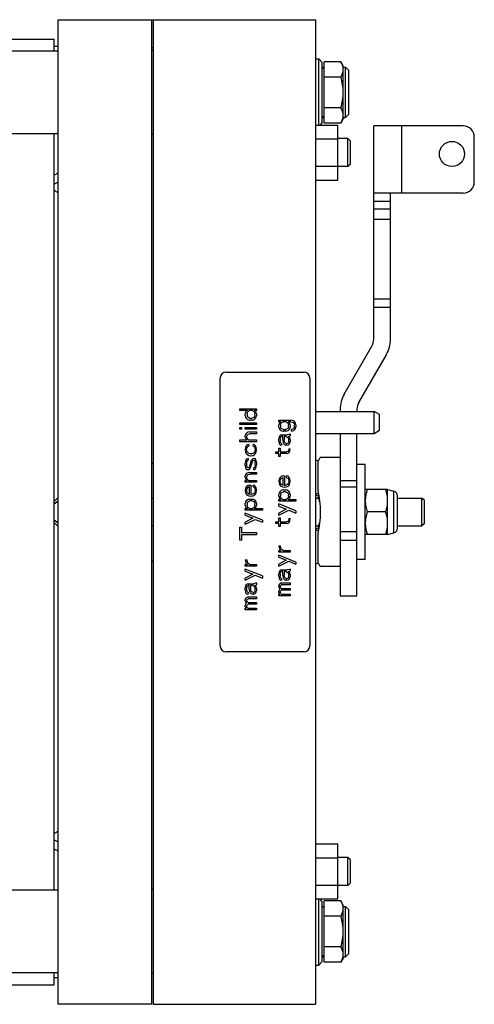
# Model space of a CAD drawing. Extents: x -1622 to 1181, y 8 to 1633.
# Tile 41 of 82: x -511 to -348, y 654 to 1006. Entities that reach past the tile are written whole.
import ezdxf

# ---------------------------------------------------------------- set-up
doc = ezdxf.new("R2010")
doc.units = 0
doc.header["$LTSCALE"] = 65.395
doc.layers.get('0').update_dxf_attribs({"linetype": 'CONTINUOUS'})

msp = doc.modelspace()

# ---------------------------------------------------------------- linework, layer by layer
at = {"color": 7, "linetype": 'CONTINUOUS'}
for p, q in [((-496.97, 1006.26), (-405.02, 1006.26)), ((-496.97, 654.26), (-496.97, 1006.26)), ((-463.47, 654.26), (-463.47, 1006.26)), ((-463.02, 1006.26), (-463.02, 654.26)), ((-405.02, 1006.26), (-405.02, 654.26)), ((-515.47, 999.26), (-498.47, 999.26)), ((-498.47, 995.06), (-498.47, 999.26)), ((-463.47, 996.26), (-463.02, 996.26)), ((-496.97, 995.06), (-517, 995.06)), ((-463.02, 995.26), (-463.47, 995.26)), ((-405.02, 992.26), (-403.77, 992.26)), ((-403.77, 968.57), (-403.77, 992.26)), ((-402.52, 991.01), (-403.77, 992.26)), ((-402.52, 969.51), (-402.52, 991.01)), ((-402.52, 989.26), (-401.92, 989.26)), ((-395.86, 991.23), (-401.92, 991.23)), ((-401.92, 969.29), (-401.92, 991.23)), ((-395.02, 989.76), (-395.86, 991.23)), ((-395.02, 970.76), (-395.02, 989.76)), ((-395.02, 989.26), (-394.22, 989.26)), ((-393.02, 988.06), (-394.22, 989.26)), ((-394.22, 971.26), (-394.22, 989.26)), ((-401.92, 988.96), (-402.52, 988.96)), ((-395.86, 985.74), (-401.92, 985.74)), ((-393.02, 972.46), (-393.02, 988.06)), ((-401.92, 971.56), (-402.52, 971.56)), ((-395.86, 974.77), (-401.92, 974.77)), ((-393.02, 972.46), (-394.22, 971.26)), ((-405.02, 968.57), (-397.02, 968.57)), ((-402.52, 969.51), (-403.45, 968.57)), ((-402.52, 971.26), (-401.92, 971.26)), ((-395.86, 969.29), (-401.92, 969.29)), ((-397.02, 948.94), (-397.02, 968.57)), ((-395.02, 970.76), (-395.86, 969.29)), ((-395.02, 971.26), (-394.22, 971.26)), ((-352.15, 968.26), (-384.15, 968.26)), ((-384.15, 891.99), (-384.15, 968.26)), ((-496.97, 965.46), (-517, 965.46)), ((-498.47, 695.06), (-498.47, 965.46)), ((-463.02, 965.26), (-463.47, 965.26)), ((-405.02, 963.67), (-397.02, 963.67)), ((-393.37, 963.76), (-397.02, 963.76)), ((-392.47, 962.86), (-393.37, 963.76)), ((-393.37, 953.76), (-393.37, 963.76)), ((-392.47, 954.66), (-392.47, 962.86)), ((-348.15, 948.26), (-348.15, 964.26)), ((-392.47, 954.66), (-393.37, 953.76)), ((-405.02, 953.85), (-397.02, 953.85)), ((-393.37, 953.76), (-397.02, 953.76)), ((-405.02, 948.94), (-397.02, 948.94)), ((-352.15, 944.26), (-384.15, 944.26)), ((-378.15, 891.99), (-378.15, 944.26)), ((-394.68, 872.42), (-384.82, 889.49)), ((-389.48, 869.42), (-379.62, 886.49)), ((-437.02, 880.26), (-409.02, 880.26)), ((-439.02, 782.26), (-439.02, 878.26)), ((-407.02, 878.26), (-407.02, 782.26)), ((-432.02, 867.13), (-426.02, 867.13)), ((-432.02, 866.51), (-432.02, 867.13)), ((-429.33, 866.51), (-432.02, 866.51)), ((-429.84, 866.13), (-429.97, 865.88)), ((-429.59, 866.38), (-429.84, 866.13)), ((-429.33, 866.51), (-429.59, 866.38)), ((-429.33, 865.88), (-429.08, 866.26)), ((-429.08, 866.26), (-428.7, 866.51)), ((-427.42, 866.51), (-428.7, 866.51)), ((-427.42, 866.51), (-427.04, 866.26)), ((-427.04, 866.26), (-426.78, 865.88)), ((-426.02, 866.51), (-426.78, 866.51)), ((-426.53, 866.38), (-426.78, 866.51)), ((-426.27, 866.13), (-426.53, 866.38)), ((-426.14, 865.88), (-426.27, 866.13)), ((-426.02, 867.13), (-426.02, 866.51)), ((-405.02, 866.2), (-384.02, 866.2)), ((-396.15, 866.92), (-396.15, 866.2)), ((-390.15, 866.92), (-390.15, 866.2)), ((-382.02, 865.06), (-384.02, 866.2)), ((-384.02, 858.26), (-384.02, 866.2)), ((-429.97, 865.88), (-430.1, 865.38)), ((-430.1, 864.63), (-430.1, 865.38)), ((-430.1, 864.63), (-429.97, 864.13)), ((-429.97, 864.13), (-429.72, 863.76)), ((-429.72, 863.76), (-429.33, 863.38)), ((-429.46, 865.38), (-429.33, 865.88)), ((-429.46, 865.38), (-429.46, 864.63)), ((-429.21, 864.13), (-429.46, 864.63)), ((-429.33, 863.38), (-429.08, 863.26)), ((-428.82, 863.88), (-429.21, 864.13)), ((-429.08, 863.26), (-428.57, 863.13)), ((-428.44, 863.76), (-428.82, 863.88)), ((-427.55, 863.13), (-428.57, 863.13)), ((-428.44, 863.76), (-427.67, 863.76)), ((-427.04, 864.01), (-427.67, 863.76)), ((-427.55, 863.13), (-427.04, 863.26)), ((-426.78, 864.38), (-427.04, 864.01)), ((-427.04, 863.26), (-426.78, 863.38)), ((-426.78, 865.88), (-426.65, 865.38)), ((-426.65, 864.88), (-426.78, 864.38)), ((-426.78, 863.38), (-426.4, 863.76)), ((-426.65, 864.88), (-426.65, 865.38)), ((-426.4, 863.76), (-426.14, 864.13)), ((-426.02, 865.38), (-426.14, 865.88)), ((-426.14, 864.13), (-426.02, 864.63)), ((-426.02, 865.38), (-426.02, 864.63)), ((-418.1, 863.13), (-413.76, 863.13)), ((-418.1, 862.51), (-418.1, 863.13)), ((-417.33, 862.51), (-418.1, 862.51)), ((-417.33, 862.51), (-417.59, 862.38)), ((-417.08, 862.26), (-416.7, 862.51)), ((-415.42, 862.51), (-416.7, 862.51)), ((-415.42, 862.51), (-415.04, 862.26)), ((-413.76, 862.51), (-414.78, 862.51)), ((-414.53, 862.38), (-414.78, 862.51)), ((-412.87, 862.88), (-413.76, 863.13)), ((-413.76, 862.51), (-413.25, 862.38)), ((-412.48, 862.63), (-412.87, 862.88)), ((-412.23, 862.26), (-412.48, 862.63)), ((-382.02, 859.41), (-382.02, 865.06)), ((-432.02, 862.13), (-426.02, 862.13)), ((-432.02, 861.51), (-432.02, 862.13)), ((-426.02, 861.51), (-432.02, 861.51)), ((-432.02, 860.51), (-431.38, 860.51)), ((-432.02, 859.88), (-432.02, 860.51)), ((-431.38, 859.88), (-432.02, 859.88)), ((-431.38, 860.51), (-431.38, 859.88)), ((-430.1, 860.51), (-426.02, 860.51)), ((-430.1, 859.88), (-430.1, 860.51)), ((-426.02, 859.88), (-430.1, 859.88)), ((-428.57, 858.88), (-429.21, 858.76)), ((-428.57, 858.88), (-426.02, 858.88)), ((-426.02, 862.13), (-426.02, 861.51)), ((-426.02, 860.51), (-426.02, 859.88)), ((-426.02, 858.88), (-426.02, 858.26)), ((-417.97, 861.88), (-418.1, 861.38)), ((-418.1, 860.63), (-418.1, 861.38)), ((-418.1, 860.63), (-417.97, 860.13)), ((-417.84, 862.13), (-417.97, 861.88)), ((-417.97, 860.13), (-417.72, 859.76)), ((-417.59, 862.38), (-417.84, 862.13)), ((-417.72, 859.76), (-417.33, 859.38)), ((-417.46, 861.38), (-417.33, 861.88)), ((-417.46, 861.38), (-417.46, 860.63)), ((-417.21, 860.13), (-417.46, 860.63)), ((-417.33, 861.88), (-417.08, 862.26)), ((-417.33, 859.38), (-417.08, 859.26)), ((-416.82, 859.88), (-417.21, 860.13)), ((-417.08, 859.26), (-416.57, 859.13)), ((-416.44, 859.76), (-416.82, 859.88)), ((-415.55, 859.13), (-416.57, 859.13)), ((-416.44, 859.76), (-415.67, 859.76)), ((-415.29, 859.88), (-415.67, 859.76)), ((-415.55, 859.13), (-415.04, 859.26)), ((-415.04, 860.01), (-415.29, 859.88)), ((-415.04, 862.26), (-414.78, 861.88)), ((-414.78, 860.38), (-415.04, 860.01)), ((-415.04, 859.26), (-414.78, 859.38)), ((-414.78, 861.88), (-414.65, 861.38)), ((-414.65, 860.88), (-414.78, 860.38)), ((-414.78, 859.38), (-414.4, 859.76)), ((-414.65, 860.88), (-414.65, 861.38)), ((-414.27, 862.13), (-414.53, 862.38)), ((-414.4, 859.76), (-414.14, 860.13)), ((-414.14, 861.88), (-414.27, 862.13)), ((-414.02, 861.38), (-414.14, 861.88)), ((-414.14, 860.13), (-414.02, 860.63)), ((-414.02, 861.38), (-414.02, 860.63)), ((-413.12, 859.88), (-413.5, 859.76)), ((-413.5, 859.13), (-413.5, 859.76)), ((-413.5, 859.13), (-412.74, 859.38)), ((-413.25, 862.38), (-412.99, 862.26)), ((-412.74, 860.13), (-413.12, 859.88)), ((-412.99, 862.26), (-412.61, 861.88)), ((-412.48, 860.63), (-412.74, 860.13)), ((-412.74, 859.38), (-412.36, 859.76)), ((-412.61, 861.88), (-412.48, 861.38)), ((-412.48, 860.63), (-412.48, 861.38)), ((-412.36, 859.76), (-412.1, 860.13)), ((-412.1, 861.88), (-412.23, 862.26)), ((-411.97, 861.38), (-412.1, 861.88)), ((-412.1, 860.13), (-411.97, 860.63)), ((-411.97, 861.38), (-411.97, 860.63)), ((-382.02, 859.41), (-384.02, 858.26)), ((-432.02, 856.01), (-429.46, 856.01)), ((-432.02, 855.38), (-432.02, 856.01)), ((-426.02, 855.38), (-432.02, 855.38)), ((-429.97, 858.01), (-430.1, 857.63)), ((-430.1, 857.13), (-430.1, 857.63)), ((-430.1, 857.13), (-429.97, 856.63)), ((-429.72, 858.38), (-429.97, 858.01)), ((-429.97, 856.63), (-429.72, 856.26)), ((-429.46, 858.63), (-429.72, 858.38)), ((-429.72, 856.26), (-429.46, 856.01)), ((-429.59, 857.13), (-429.46, 857.63)), ((-429.46, 856.63), (-429.59, 857.13)), ((-429.21, 858.76), (-429.46, 858.63)), ((-429.46, 857.63), (-429.33, 857.88)), ((-429.21, 856.26), (-429.46, 856.63)), ((-429.33, 857.88), (-429.08, 858.13)), ((-428.95, 856.01), (-429.21, 856.26)), ((-429.08, 858.13), (-428.57, 858.26)), ((-428.95, 856.01), (-426.02, 856.01)), ((-426.02, 858.26), (-428.57, 858.26)), ((-426.02, 856.01), (-426.02, 855.38)), ((-417.97, 857.13), (-418.1, 856.38)), ((-418.1, 855.63), (-418.1, 856.38)), ((-418.1, 855.63), (-417.97, 854.76)), ((-417.72, 857.51), (-417.97, 857.13)), ((-417.46, 857.76), (-417.72, 857.51)), ((-417.59, 856.38), (-417.46, 856.88)), ((-417.59, 856.38), (-417.59, 855.63)), ((-417.46, 855.13), (-417.59, 855.63)), ((-417.08, 857.88), (-417.46, 857.76)), ((-417.46, 856.88), (-417.33, 857.13)), ((-417.33, 857.13), (-417.08, 857.26)), ((-417.08, 857.88), (-415.04, 857.88)), ((-416.7, 857.26), (-417.08, 857.26)), ((-416.7, 855.88), (-416.7, 857.26)), ((-416.7, 855.88), (-416.57, 855.13)), ((-415.42, 857.26), (-416.19, 857.26)), ((-416.19, 857.26), (-416.19, 855.88)), ((-416.06, 855.38), (-416.19, 855.88)), ((-415.93, 855.13), (-416.06, 855.38)), ((-415.42, 857.26), (-415.16, 857.13)), ((-415.16, 857.13), (-414.78, 856.76)), ((-414.4, 858.01), (-415.04, 857.88)), ((-414.78, 856.76), (-414.53, 856.13)), ((-414.53, 855.38), (-414.78, 854.88)), ((-414.65, 857.26), (-414.27, 857.38)), ((-414.4, 857.13), (-414.65, 857.26)), ((-414.53, 855.38), (-414.53, 856.13)), ((-414.02, 858.13), (-414.4, 858.01)), ((-414.14, 856.76), (-414.4, 857.13)), ((-414.27, 857.38), (-414.02, 857.51)), ((-414.02, 856.13), (-414.14, 856.76)), ((-414.14, 854.88), (-414.02, 855.38)), ((-414.02, 858.13), (-414.02, 857.51)), ((-414.02, 856.13), (-414.02, 855.38)), ((-384.02, 858.26), (-405.02, 858.26)), ((-396.15, 858.26), (-396.15, 800.26)), ((-390.15, 800.26), (-390.15, 858.26)), ((-429.97, 853.38), (-430.1, 852.51)), ((-430.1, 852.51), (-429.97, 851.76)), ((-429.72, 853.88), (-429.97, 853.38)), ((-429.33, 854.26), (-429.72, 853.88)), ((-429.59, 852.38), (-429.46, 853.26)), ((-429.46, 851.88), (-429.59, 852.38)), ((-429.46, 853.26), (-429.21, 853.63)), ((-429.33, 851.63), (-429.46, 851.88)), ((-428.82, 854.38), (-429.33, 854.26)), ((-429.21, 853.63), (-428.82, 853.76)), ((-428.82, 854.38), (-428.82, 853.76)), ((-426.78, 854.26), (-427.29, 854.38)), ((-427.29, 853.76), (-427.29, 854.38)), ((-427.29, 853.76), (-426.91, 853.63)), ((-426.91, 853.63), (-426.65, 853.26)), ((-426.4, 853.88), (-426.78, 854.26)), ((-426.53, 852.38), (-426.78, 851.63)), ((-426.65, 853.26), (-426.53, 852.38)), ((-426.14, 853.38), (-426.4, 853.88)), ((-426.02, 852.51), (-426.14, 853.38)), ((-426.14, 851.76), (-426.02, 852.51)), ((-418.1, 853.13), (-417.59, 853.13)), ((-418.1, 851.76), (-418.1, 853.13)), ((-417.97, 854.76), (-417.84, 854.51)), ((-417.84, 854.51), (-417.59, 854.26)), ((-417.59, 854.26), (-417.33, 854.13)), ((-417.59, 853.13), (-417.59, 851.76)), ((-417.33, 854.88), (-417.46, 855.13)), ((-417.08, 854.76), (-417.33, 854.88)), ((-417.08, 854.13), (-417.33, 854.13)), ((-417.08, 854.76), (-417.08, 854.13)), ((-416.57, 855.13), (-416.31, 854.63)), ((-416.31, 854.63), (-416.06, 854.38)), ((-416.06, 854.38), (-415.55, 854.13)), ((-415.67, 854.88), (-415.93, 855.13)), ((-415.29, 854.76), (-415.67, 854.88)), ((-415.16, 854.13), (-415.55, 854.13)), ((-415.29, 854.76), (-415.04, 854.76)), ((-414.91, 851.88), (-415.29, 851.76)), ((-415.16, 854.13), (-414.65, 854.26)), ((-414.78, 854.88), (-415.04, 854.76)), ((-414.65, 852.26), (-414.91, 851.88)), ((-414.65, 854.26), (-414.27, 854.63)), ((-414.53, 852.88), (-414.65, 852.26)), ((-414.53, 852.88), (-414.02, 852.88)), ((-414.27, 854.63), (-414.14, 854.88)), ((-414.27, 851.76), (-414.14, 852.13)), ((-414.14, 852.13), (-414.02, 852.88)), ((-429.97, 848.38), (-430.1, 847.63)), ((-429.97, 851.76), (-429.84, 851.38)), ((-429.84, 848.76), (-429.97, 848.38)), ((-429.84, 851.38), (-429.59, 851.01)), ((-429.59, 849.13), (-429.84, 848.76)), ((-429.59, 851.01), (-429.33, 850.76)), ((-429.08, 849.38), (-429.59, 849.13)), ((-429.59, 847.63), (-429.46, 848.38)), ((-429.46, 848.38), (-429.33, 848.63)), ((-428.95, 851.26), (-429.33, 851.63)), ((-429.33, 850.76), (-428.82, 850.51)), ((-429.33, 848.63), (-429.08, 848.76)), ((-429.08, 849.38), (-429.08, 848.76)), ((-428.7, 851.13), (-428.95, 851.26)), ((-428.82, 850.51), (-428.06, 850.38)), ((-428.19, 851.01), (-428.7, 851.13)), ((-427.93, 848.63), (-428.57, 846.51)), ((-428.19, 851.01), (-427.8, 851.01)), ((-428.06, 850.38), (-427.29, 850.51)), ((-427.55, 849.13), (-427.93, 848.63)), ((-427.16, 851.26), (-427.8, 851.01)), ((-427.04, 849.38), (-427.55, 849.13)), ((-427.55, 848.26), (-427.29, 848.63)), ((-427.29, 850.51), (-426.78, 850.76)), ((-427.29, 848.63), (-427.04, 848.76)), ((-426.78, 851.63), (-427.16, 851.26)), ((-427.04, 849.38), (-426.78, 849.38)), ((-427.04, 848.76), (-426.78, 848.63)), ((-426.78, 850.76), (-426.53, 851.01)), ((-426.4, 849.13), (-426.78, 849.38)), ((-426.78, 848.63), (-426.65, 848.38)), ((-426.65, 848.38), (-426.53, 847.88)), ((-426.53, 851.01), (-426.27, 851.38)), ((-426.14, 848.63), (-426.4, 849.13)), ((-426.27, 851.38), (-426.14, 851.76)), ((-426.02, 847.88), (-426.14, 848.63)), ((-419.12, 851.76), (-418.1, 851.76)), ((-419.12, 851.13), (-419.12, 851.76)), ((-418.1, 851.13), (-419.12, 851.13)), ((-418.1, 850.13), (-418.1, 851.13)), ((-417.59, 850.13), (-418.1, 850.13)), ((-417.59, 851.76), (-415.29, 851.76)), ((-415.04, 851.13), (-417.59, 851.13)), ((-417.59, 851.13), (-417.59, 850.13)), ((-415.04, 851.13), (-414.53, 851.38)), ((-414.53, 851.38), (-414.27, 851.76)), ((-396.15, 849.76), (-403.27, 849.76)), ((-430.1, 846.88), (-430.1, 847.63)), ((-430.1, 846.88), (-429.97, 846.13)), ((-429.97, 846.13), (-429.72, 845.63)), ((-429.72, 845.63), (-429.33, 845.38)), ((-429.59, 847.63), (-429.59, 846.88)), ((-429.46, 846.38), (-429.59, 846.88)), ((-429.33, 846.13), (-429.46, 846.38)), ((-429.08, 846.01), (-429.33, 846.13)), ((-429.08, 845.38), (-429.33, 845.38)), ((-428.82, 846.13), (-429.08, 846.01)), ((-429.08, 845.38), (-428.57, 845.63)), ((-428.57, 846.51), (-428.82, 846.13)), ((-428.57, 845.63), (-428.19, 846.13)), ((-428.19, 846.13), (-427.55, 848.26)), ((-426.78, 846.13), (-427.04, 846.01)), ((-427.04, 845.38), (-427.04, 846.01)), ((-427.04, 845.38), (-426.53, 845.63)), ((-426.65, 846.38), (-426.78, 846.13)), ((-426.53, 847.13), (-426.65, 846.38)), ((-426.53, 847.13), (-426.53, 847.88)), ((-426.53, 845.63), (-426.27, 846.01)), ((-426.27, 846.01), (-426.14, 846.38)), ((-426.14, 846.38), (-426.02, 847.13)), ((-426.02, 847.88), (-426.02, 847.13)), ((-404.15, 848.16), (-404.15, 837.99)), ((-387.15, 847.26), (-390.15, 847.26)), ((-387.15, 813.26), (-387.15, 847.26)), ((-429.97, 843.51), (-430.1, 843.13)), ((-430.1, 842.63), (-430.1, 843.13)), ((-430.1, 842.63), (-429.97, 842.13)), ((-430.1, 841.51), (-429.46, 841.51)), ((-430.1, 840.88), (-430.1, 841.51)), ((-429.72, 843.88), (-429.97, 843.51)), ((-429.97, 842.13), (-429.72, 841.76)), ((-429.46, 844.13), (-429.72, 843.88)), ((-429.72, 841.76), (-429.46, 841.51)), ((-429.59, 842.63), (-429.46, 843.13)), ((-429.46, 842.13), (-429.59, 842.63)), ((-429.08, 844.26), (-429.46, 844.13)), ((-429.46, 843.13), (-429.33, 843.38)), ((-429.21, 841.76), (-429.46, 842.13)), ((-429.33, 843.38), (-429.08, 843.63)), ((-428.95, 841.51), (-429.21, 841.76)), ((-428.44, 844.38), (-429.08, 844.26)), ((-429.08, 843.63), (-428.44, 843.76)), ((-428.95, 841.51), (-426.02, 841.51)), ((-428.44, 844.38), (-426.02, 844.38)), ((-426.02, 843.76), (-428.44, 843.76)), ((-426.02, 844.38), (-426.02, 843.76)), ((-426.02, 841.51), (-426.02, 840.88)), ((-417.97, 842.01), (-418.1, 841.26)), ((-417.59, 842.63), (-417.97, 842.01)), ((-417.08, 843.01), (-417.59, 842.63)), ((-417.59, 841.13), (-417.46, 841.88)), ((-417.46, 841.88), (-417.21, 842.26)), ((-417.21, 842.26), (-416.82, 842.51)), ((-416.57, 843.13), (-417.08, 843.01)), ((-416.57, 842.51), (-416.82, 842.51)), ((-416.57, 843.13), (-416.06, 843.13)), ((-416.57, 839.88), (-416.57, 842.51)), ((-416.06, 843.13), (-416.06, 839.76)), ((-414.78, 843.01), (-415.29, 843.13)), ((-415.29, 842.51), (-415.29, 843.13)), ((-415.29, 842.51), (-414.91, 842.38)), ((-414.91, 842.38), (-414.65, 842.01)), ((-414.4, 842.63), (-414.78, 843.01)), ((-414.65, 842.01), (-414.53, 841.13)), ((-414.14, 842.13), (-414.4, 842.63)), ((-414.02, 841.26), (-414.14, 842.13)), ((-426.02, 840.88), (-430.1, 840.88)), ((-429.97, 838.76), (-430.1, 838.01)), ((-430.1, 838.01), (-429.97, 837.26)), ((-429.59, 839.38), (-429.97, 838.76)), ((-429.08, 839.76), (-429.59, 839.38)), ((-429.59, 837.88), (-429.46, 838.63)), ((-429.46, 837.38), (-429.59, 837.88)), ((-429.46, 838.63), (-429.21, 839.01)), ((-429.21, 839.01), (-428.82, 839.26)), ((-428.57, 839.88), (-429.08, 839.76)), ((-428.57, 839.26), (-428.82, 839.26)), ((-428.57, 839.88), (-428.06, 839.88)), ((-428.57, 836.63), (-428.57, 839.26)), ((-428.06, 839.88), (-428.06, 836.51)), ((-426.78, 839.76), (-427.29, 839.88)), ((-427.29, 839.26), (-427.29, 839.88)), ((-427.29, 839.26), (-426.91, 839.13)), ((-426.91, 839.13), (-426.65, 838.76)), ((-426.4, 839.38), (-426.78, 839.76)), ((-426.65, 838.76), (-426.53, 837.88)), ((-426.53, 837.88), (-426.65, 837.38)), ((-426.14, 838.88), (-426.4, 839.38)), ((-426.02, 838.01), (-426.14, 838.88)), ((-426.14, 837.26), (-426.02, 838.01)), ((-418.1, 841.26), (-417.97, 840.51)), ((-417.97, 840.51), (-417.84, 840.13)), ((-417.84, 840.13), (-417.59, 839.76)), ((-417.33, 837.88), (-417.72, 837.51)), ((-417.46, 840.63), (-417.59, 841.13)), ((-417.59, 839.76), (-417.33, 839.51)), ((-417.33, 840.38), (-417.46, 840.63)), ((-416.95, 840.01), (-417.33, 840.38)), ((-417.33, 839.51), (-416.82, 839.26)), ((-417.08, 838.01), (-417.33, 837.88)), ((-416.57, 838.13), (-417.08, 838.01)), ((-416.7, 839.88), (-416.95, 840.01)), ((-416.82, 839.26), (-416.06, 839.13)), ((-416.7, 839.88), (-416.57, 839.88)), ((-416.57, 838.13), (-415.55, 838.13)), ((-416.06, 839.76), (-415.8, 839.76)), ((-416.06, 839.13), (-415.29, 839.26)), ((-415.42, 839.88), (-415.8, 839.76)), ((-415.04, 838.01), (-415.55, 838.13)), ((-415.16, 840.01), (-415.42, 839.88)), ((-415.29, 839.26), (-414.78, 839.51)), ((-414.78, 840.38), (-415.16, 840.01)), ((-414.4, 837.51), (-415.04, 838.01)), ((-414.65, 840.63), (-414.78, 840.38)), ((-414.78, 839.51), (-414.53, 839.76)), ((-414.53, 841.13), (-414.65, 840.63)), ((-414.53, 839.76), (-414.27, 840.13)), ((-414.27, 840.13), (-414.14, 840.51)), ((-414.14, 840.51), (-414.02, 841.26)), ((-379.15, 838.26), (-387.15, 838.26)), ((-379.15, 838.26), (-376.89, 837.65)), ((-379.15, 822.26), (-379.15, 838.26)), ((-463.47, 835.26), (-463.02, 835.26)), ((-429.97, 837.26), (-429.84, 836.88)), ((-429.72, 834.26), (-429.97, 833.88)), ((-429.84, 836.88), (-429.59, 836.51)), ((-429.33, 834.63), (-429.72, 834.26)), ((-429.59, 836.51), (-429.33, 836.26)), ((-429.33, 837.13), (-429.46, 837.38)), ((-428.95, 836.76), (-429.33, 837.13)), ((-429.33, 836.26), (-428.82, 836.01)), ((-429.08, 834.76), (-429.33, 834.63)), ((-428.57, 834.88), (-429.08, 834.76)), ((-428.7, 836.63), (-428.95, 836.76)), ((-428.82, 836.01), (-428.06, 835.88)), ((-428.82, 834.13), (-428.44, 834.26)), ((-428.7, 836.63), (-428.57, 836.63)), ((-428.57, 834.88), (-427.55, 834.88)), ((-427.67, 834.26), (-428.44, 834.26)), ((-428.06, 836.51), (-427.8, 836.51)), ((-428.06, 835.88), (-427.29, 836.01)), ((-427.42, 836.63), (-427.8, 836.51)), ((-427.67, 834.26), (-427.29, 834.13)), ((-427.04, 834.76), (-427.55, 834.88)), ((-427.16, 836.76), (-427.42, 836.63)), ((-427.29, 836.01), (-426.78, 836.26)), ((-426.78, 837.13), (-427.16, 836.76)), ((-426.4, 834.26), (-427.04, 834.76)), ((-426.65, 837.38), (-426.78, 837.13)), ((-426.78, 836.26), (-426.53, 836.51)), ((-426.53, 836.51), (-426.27, 836.88)), ((-426.14, 833.88), (-426.4, 834.26)), ((-426.27, 836.88), (-426.14, 837.26)), ((-417.97, 837.13), (-418.1, 836.63)), ((-418.1, 835.88), (-418.1, 836.63)), ((-418.1, 835.88), (-417.97, 835.38)), ((-418.1, 834.76), (-417.33, 834.76)), ((-418.1, 834.13), (-418.1, 834.76)), ((-417.72, 837.51), (-417.97, 837.13)), ((-417.97, 835.38), (-417.84, 835.13)), ((-417.84, 835.13), (-417.59, 834.88)), ((-417.59, 834.88), (-417.33, 834.76)), ((-417.46, 836.63), (-417.21, 837.13)), ((-417.46, 836.63), (-417.46, 835.88)), ((-417.33, 835.38), (-417.46, 835.88)), ((-417.08, 835.01), (-417.33, 835.38)), ((-417.21, 837.13), (-416.82, 837.38)), ((-416.7, 834.76), (-417.08, 835.01)), ((-416.82, 837.38), (-416.44, 837.51)), ((-416.7, 834.76), (-415.42, 834.76)), ((-415.67, 837.51), (-416.44, 837.51)), ((-415.67, 837.51), (-415.29, 837.38)), ((-415.04, 835.01), (-415.42, 834.76)), ((-415.29, 837.38), (-415.04, 837.26)), ((-415.04, 837.26), (-414.78, 836.88)), ((-414.78, 835.38), (-415.04, 835.01)), ((-414.78, 836.88), (-414.65, 836.38)), ((-414.65, 835.88), (-414.78, 835.38)), ((-414.78, 834.76), (-414.53, 834.88)), ((-414.78, 834.76), (-411.97, 834.76)), ((-414.65, 835.88), (-414.65, 836.38)), ((-414.53, 834.88), (-414.27, 835.13)), ((-414.14, 837.13), (-414.4, 837.51)), ((-414.27, 835.13), (-414.14, 835.38)), ((-414.02, 836.63), (-414.14, 837.13)), ((-414.14, 835.38), (-414.02, 835.88)), ((-414.02, 836.63), (-414.02, 835.88)), ((-411.97, 834.76), (-411.97, 834.13)), ((-405.02, 835.26), (-403.87, 835.26)), ((-375.65, 824.48), (-375.65, 836.04)), ((-375.65, 835.26), (-366.92, 835.26)), ((-366.02, 834.36), (-366.92, 835.26)), ((-366.92, 825.26), (-366.92, 835.26)), ((-366.02, 826.16), (-366.02, 834.36)), ((-496.97, 834.08), (-498.47, 833.03)), ((-429.97, 833.88), (-430.1, 833.38)), ((-430.1, 832.63), (-430.1, 833.38)), ((-430.1, 832.63), (-429.97, 832.13)), ((-430.1, 831.51), (-429.33, 831.51)), ((-430.1, 830.88), (-430.1, 831.51)), ((-423.97, 830.88), (-430.1, 830.88)), ((-429.97, 832.13), (-429.84, 831.88)), ((-429.84, 831.88), (-429.59, 831.63)), ((-429.59, 831.63), (-429.33, 831.51)), ((-429.46, 833.38), (-429.21, 833.88)), ((-429.46, 833.38), (-429.46, 832.63)), ((-429.33, 832.13), (-429.46, 832.63)), ((-429.08, 831.76), (-429.33, 832.13)), ((-429.21, 833.88), (-428.82, 834.13)), ((-428.7, 831.51), (-429.08, 831.76)), ((-428.7, 831.51), (-427.42, 831.51)), ((-427.04, 831.76), (-427.42, 831.51)), ((-427.29, 834.13), (-427.04, 834.01)), ((-427.04, 834.01), (-426.78, 833.63)), ((-426.78, 832.13), (-427.04, 831.76)), ((-426.78, 833.63), (-426.65, 833.13)), ((-426.65, 832.63), (-426.78, 832.13)), ((-426.78, 831.51), (-426.53, 831.63)), ((-426.78, 831.51), (-423.97, 831.51)), ((-426.65, 832.63), (-426.65, 833.13)), ((-426.53, 831.63), (-426.27, 831.88)), ((-426.27, 831.88), (-426.14, 832.13)), ((-426.02, 833.38), (-426.14, 833.88)), ((-426.14, 832.13), (-426.02, 832.63)), ((-426.02, 833.38), (-426.02, 832.63)), ((-423.97, 831.51), (-423.97, 830.88)), ((-411.97, 834.13), (-418.1, 834.13)), ((-411.97, 830.63), (-418.1, 833.13)), ((-418.1, 832.38), (-418.1, 833.13)), ((-418.1, 832.38), (-415.42, 831.26)), ((-415.42, 831.26), (-418.1, 829.88)), ((-418.1, 829.13), (-414.53, 830.88)), ((-414.53, 830.88), (-411.97, 829.88)), ((-498.47, 827.49), (-496.97, 826.44)), ((-423.97, 827.38), (-430.1, 829.88)), ((-430.1, 829.13), (-430.1, 829.88)), ((-430.1, 829.13), (-427.42, 828.01)), ((-427.42, 828.01), (-430.1, 826.63)), ((-430.1, 825.88), (-426.53, 827.63)), ((-426.53, 827.63), (-423.97, 826.63)), ((-423.97, 827.38), (-423.97, 826.63)), ((-418.1, 829.13), (-418.1, 829.88)), ((-418.1, 828.13), (-417.59, 828.13)), ((-418.1, 826.76), (-418.1, 828.13)), ((-417.59, 828.13), (-417.59, 826.76)), ((-414.65, 827.26), (-414.91, 826.88)), ((-414.53, 827.88), (-414.65, 827.26)), ((-414.53, 827.88), (-414.02, 827.88)), ((-414.14, 827.13), (-414.02, 827.88)), ((-411.97, 830.63), (-411.97, 829.88)), ((-379.87, 830.26), (-386.44, 830.26)), ((-463.47, 825.26), (-463.02, 825.26)), ((-432.02, 824.88), (-431.38, 824.88)), ((-432.02, 820.13), (-432.02, 824.88)), ((-431.38, 824.88), (-431.38, 822.88)), ((-430.1, 825.88), (-430.1, 826.63)), ((-419.12, 826.76), (-418.1, 826.76)), ((-419.12, 826.13), (-419.12, 826.76)), ((-418.1, 826.13), (-419.12, 826.13)), ((-418.1, 825.13), (-418.1, 826.13)), ((-417.59, 825.13), (-418.1, 825.13)), ((-417.59, 826.76), (-415.29, 826.76)), ((-415.04, 826.13), (-417.59, 826.13)), ((-417.59, 826.13), (-417.59, 825.13)), ((-414.91, 826.88), (-415.29, 826.76)), ((-415.04, 826.13), (-414.53, 826.38)), ((-414.53, 826.38), (-414.27, 826.76)), ((-414.27, 826.76), (-414.14, 827.13)), ((-405.02, 825.26), (-403.87, 825.26)), ((-375.65, 825.26), (-366.92, 825.26)), ((-366.02, 826.16), (-366.92, 825.26)), ((-431.38, 822.88), (-426.02, 822.88)), ((-426.02, 822.13), (-431.38, 822.13)), ((-431.38, 822.13), (-431.38, 820.13)), ((-426.02, 822.88), (-426.02, 822.13)), ((-404.15, 822.53), (-404.15, 812.36)), ((-379.15, 822.26), (-387.15, 822.26)), ((-379.15, 822.26), (-376.89, 822.87)), ((-431.38, 820.13), (-432.02, 820.13)), ((-418.1, 818.13), (-417.46, 818.13)), ((-418.1, 818.13), (-417.97, 817.51)), ((-417.97, 817.51), (-417.84, 817.13)), ((-417.84, 817.13), (-417.59, 816.76)), ((-417.59, 816.76), (-417.33, 816.51)), ((-417.33, 817.38), (-417.46, 818.13)), ((-417.08, 816.88), (-417.33, 817.38)), ((-416.57, 816.51), (-417.08, 816.88)), ((-430.1, 813.13), (-429.46, 813.13)), ((-430.1, 813.13), (-429.97, 812.51)), ((-429.33, 812.38), (-429.46, 813.13)), ((-418.1, 816.51), (-417.33, 816.51)), ((-418.1, 815.88), (-418.1, 816.51)), ((-414.02, 815.88), (-418.1, 815.88)), ((-411.97, 812.38), (-418.1, 814.88)), ((-418.1, 814.13), (-418.1, 814.88)), ((-418.1, 814.13), (-415.42, 813.01)), ((-416.57, 816.51), (-414.02, 816.51)), ((-414.02, 816.51), (-414.02, 815.88)), ((-387.15, 813.26), (-390.15, 813.26)), ((-430.1, 811.51), (-429.33, 811.51)), ((-430.1, 810.88), (-430.1, 811.51)), ((-426.02, 810.88), (-430.1, 810.88)), ((-423.97, 807.38), (-430.1, 809.88)), ((-430.1, 809.13), (-430.1, 809.88)), ((-429.97, 812.51), (-429.84, 812.13)), ((-429.84, 812.13), (-429.59, 811.76)), ((-429.59, 811.76), (-429.33, 811.51)), ((-429.08, 811.88), (-429.33, 812.38)), ((-428.57, 811.51), (-429.08, 811.88)), ((-428.57, 811.51), (-426.02, 811.51)), ((-426.02, 811.51), (-426.02, 810.88)), ((-415.42, 813.01), (-418.1, 811.63)), ((-418.1, 810.88), (-414.53, 812.63)), ((-418.1, 810.88), (-418.1, 811.63)), ((-417.08, 809.63), (-417.46, 809.51)), ((-417.08, 809.63), (-415.04, 809.63)), ((-414.4, 809.76), (-415.04, 809.63)), ((-414.53, 812.63), (-411.97, 811.63)), ((-414.02, 809.88), (-414.4, 809.76)), ((-414.02, 809.88), (-414.02, 809.26)), ((-411.97, 812.38), (-411.97, 811.63)), ((-396.15, 810.76), (-403.27, 810.76)), ((-430.1, 809.13), (-427.42, 808.01)), ((-427.42, 808.01), (-430.1, 806.63)), ((-430.1, 805.88), (-426.53, 807.63)), ((-430.1, 805.88), (-430.1, 806.63)), ((-426.53, 807.63), (-423.97, 806.63)), ((-423.97, 807.38), (-423.97, 806.63)), ((-417.97, 808.88), (-418.1, 808.13)), ((-418.1, 807.38), (-418.1, 808.13)), ((-418.1, 807.38), (-417.97, 806.51)), ((-417.72, 809.26), (-417.97, 808.88)), ((-417.97, 806.51), (-417.84, 806.26)), ((-417.84, 806.26), (-417.59, 806.01)), ((-417.46, 809.51), (-417.72, 809.26)), ((-417.59, 808.13), (-417.46, 808.63)), ((-417.59, 808.13), (-417.59, 807.38)), ((-417.46, 806.88), (-417.59, 807.38)), ((-417.46, 808.63), (-417.33, 808.88)), ((-417.33, 806.63), (-417.46, 806.88)), ((-417.33, 808.88), (-417.08, 809.01)), ((-417.08, 806.51), (-417.33, 806.63)), ((-416.7, 809.01), (-417.08, 809.01)), ((-417.08, 806.51), (-417.08, 805.88)), ((-416.7, 807.63), (-416.7, 809.01)), ((-416.7, 807.63), (-416.57, 806.88)), ((-416.57, 806.88), (-416.31, 806.38)), ((-416.31, 806.38), (-416.06, 806.13)), ((-415.42, 809.01), (-416.19, 809.01)), ((-416.19, 809.01), (-416.19, 807.63)), ((-416.06, 807.13), (-416.19, 807.63)), ((-415.93, 806.88), (-416.06, 807.13)), ((-416.06, 806.13), (-415.55, 805.88)), ((-415.67, 806.63), (-415.93, 806.88)), ((-415.29, 806.51), (-415.67, 806.63)), ((-415.42, 809.01), (-415.16, 808.88)), ((-415.29, 806.51), (-415.04, 806.51)), ((-415.16, 808.88), (-414.78, 808.51)), ((-414.78, 806.63), (-415.04, 806.51)), ((-414.78, 808.51), (-414.53, 807.88)), ((-414.53, 807.13), (-414.78, 806.63)), ((-414.65, 809.01), (-414.27, 809.13)), ((-414.4, 808.88), (-414.65, 809.01)), ((-414.65, 806.01), (-414.27, 806.38)), ((-414.53, 807.13), (-414.53, 807.88)), ((-414.14, 808.51), (-414.4, 808.88)), ((-414.27, 809.13), (-414.02, 809.26)), ((-414.27, 806.38), (-414.14, 806.63)), ((-414.02, 807.88), (-414.14, 808.51)), ((-414.14, 806.63), (-414.02, 807.13)), ((-414.02, 807.88), (-414.02, 807.13)), ((-429.97, 803.88), (-430.1, 803.13)), ((-430.1, 802.38), (-430.1, 803.13)), ((-429.72, 804.26), (-429.97, 803.88)), ((-429.46, 804.51), (-429.72, 804.26)), ((-429.59, 803.13), (-429.46, 803.63)), ((-429.59, 803.13), (-429.59, 802.38)), ((-429.08, 804.63), (-429.46, 804.51)), ((-429.46, 803.63), (-429.33, 803.88)), ((-429.33, 803.88), (-429.08, 804.01)), ((-429.08, 804.63), (-427.04, 804.63)), ((-428.7, 804.01), (-429.08, 804.01)), ((-428.7, 802.63), (-428.7, 804.01)), ((-428.7, 802.63), (-428.57, 801.88)), ((-427.42, 804.01), (-428.19, 804.01)), ((-428.19, 804.01), (-428.19, 802.63)), ((-428.06, 802.13), (-428.19, 802.63)), ((-427.42, 804.01), (-427.16, 803.88)), ((-427.16, 803.88), (-426.78, 803.51)), ((-426.4, 804.76), (-427.04, 804.63)), ((-426.78, 803.51), (-426.53, 802.88)), ((-426.65, 804.01), (-426.27, 804.13)), ((-426.4, 803.88), (-426.65, 804.01)), ((-426.53, 802.13), (-426.53, 802.88)), ((-426.02, 804.88), (-426.4, 804.76)), ((-426.14, 803.51), (-426.4, 803.88)), ((-426.27, 804.13), (-426.02, 804.26)), ((-426.02, 802.88), (-426.14, 803.51)), ((-426.02, 804.88), (-426.02, 804.26)), ((-426.02, 802.88), (-426.02, 802.13)), ((-417.97, 804.38), (-418.1, 804.01)), ((-418.1, 803.51), (-418.1, 804.01)), ((-418.1, 803.51), (-417.97, 803.13)), ((-417.72, 804.63), (-417.97, 804.38)), ((-417.97, 803.13), (-417.59, 802.76)), ((-417.59, 802.76), (-417.97, 802.38)), ((-417.08, 804.88), (-417.72, 804.63)), ((-417.59, 806.01), (-417.33, 805.88)), ((-417.59, 803.76), (-417.46, 804.01)), ((-417.59, 803.76), (-417.59, 803.38)), ((-417.46, 803.13), (-417.59, 803.38)), ((-417.46, 804.01), (-417.33, 804.13)), ((-417.33, 803.01), (-417.46, 803.13)), ((-417.08, 805.88), (-417.33, 805.88)), ((-417.33, 804.13), (-417.08, 804.26)), ((-417.08, 802.88), (-417.33, 803.01)), ((-417.08, 804.88), (-414.02, 804.88)), ((-414.02, 804.26), (-417.08, 804.26)), ((-417.08, 802.88), (-414.02, 802.88)), ((-415.16, 805.88), (-415.55, 805.88)), ((-415.16, 805.88), (-414.65, 806.01)), ((-414.02, 804.88), (-414.02, 804.26)), ((-414.02, 802.88), (-414.02, 802.26)), ((-430.1, 802.38), (-429.97, 801.51)), ((-429.97, 799.38), (-430.1, 799.01)), ((-429.97, 801.51), (-429.84, 801.26)), ((-429.72, 799.63), (-429.97, 799.38)), ((-429.84, 801.26), (-429.59, 801.01)), ((-429.08, 799.88), (-429.72, 799.63)), ((-429.46, 801.88), (-429.59, 802.38)), ((-429.59, 801.01), (-429.33, 800.88)), ((-429.33, 801.63), (-429.46, 801.88)), ((-429.46, 799.01), (-429.33, 799.13)), ((-429.08, 801.51), (-429.33, 801.63)), ((-429.08, 800.88), (-429.33, 800.88)), ((-429.33, 799.13), (-429.08, 799.26)), ((-429.08, 801.51), (-429.08, 800.88)), ((-429.08, 799.88), (-426.02, 799.88)), ((-426.02, 799.26), (-429.08, 799.26)), ((-428.57, 801.88), (-428.31, 801.38)), ((-428.31, 801.38), (-428.06, 801.13)), ((-427.93, 801.88), (-428.06, 802.13)), ((-428.06, 801.13), (-427.55, 800.88)), ((-427.67, 801.63), (-427.93, 801.88)), ((-427.29, 801.51), (-427.67, 801.63)), ((-427.16, 800.88), (-427.55, 800.88)), ((-427.29, 801.51), (-427.04, 801.51)), ((-427.16, 800.88), (-426.65, 801.01)), ((-426.78, 801.63), (-427.04, 801.51)), ((-426.53, 802.13), (-426.78, 801.63)), ((-426.65, 801.01), (-426.27, 801.38)), ((-426.27, 801.38), (-426.14, 801.63)), ((-426.14, 801.63), (-426.02, 802.13)), ((-426.02, 799.88), (-426.02, 799.26)), ((-417.97, 802.38), (-418.1, 802.01)), ((-418.1, 801.51), (-418.1, 802.01)), ((-418.1, 801.51), (-417.97, 801.13)), ((-418.1, 800.88), (-417.72, 800.88)), ((-418.1, 800.26), (-418.1, 800.88)), ((-414.02, 800.26), (-418.1, 800.26)), ((-417.97, 801.13), (-417.72, 800.88)), ((-417.59, 801.76), (-417.46, 802.01)), ((-417.59, 801.76), (-417.59, 801.51)), ((-417.46, 801.13), (-417.59, 801.51)), ((-417.46, 802.01), (-417.33, 802.13)), ((-417.21, 800.88), (-417.46, 801.13)), ((-417.33, 802.13), (-417.08, 802.26)), ((-417.21, 800.88), (-414.02, 800.88)), ((-414.02, 802.26), (-417.08, 802.26)), ((-414.02, 800.88), (-414.02, 800.26)), ((-396.15, 800.26), (-390.15, 800.26)), ((-430.1, 798.51), (-430.1, 799.01)), ((-430.1, 798.51), (-429.97, 798.13)), ((-429.97, 797.38), (-430.1, 797.01)), ((-430.1, 796.51), (-430.1, 797.01)), ((-430.1, 796.51), (-429.97, 796.13)), ((-430.1, 795.88), (-429.72, 795.88)), ((-430.1, 795.26), (-430.1, 795.88)), ((-429.97, 798.13), (-429.59, 797.76)), ((-429.59, 797.76), (-429.97, 797.38)), ((-429.97, 796.13), (-429.72, 795.88)), ((-429.59, 798.76), (-429.46, 799.01)), ((-429.59, 798.76), (-429.59, 798.38)), ((-429.46, 798.13), (-429.59, 798.38)), ((-429.59, 796.76), (-429.46, 797.01)), ((-429.59, 796.76), (-429.59, 796.51)), ((-429.46, 796.13), (-429.59, 796.51)), ((-429.33, 798.01), (-429.46, 798.13)), ((-429.46, 797.01), (-429.33, 797.13)), ((-429.21, 795.88), (-429.46, 796.13)), ((-429.08, 797.88), (-429.33, 798.01)), ((-429.33, 797.13), (-429.08, 797.26)), ((-429.21, 795.88), (-426.02, 795.88)), ((-429.08, 797.88), (-426.02, 797.88)), ((-426.02, 797.26), (-429.08, 797.26)), ((-426.02, 797.88), (-426.02, 797.26)), ((-426.02, 795.88), (-426.02, 795.26)), ((-426.02, 795.26), (-430.1, 795.26)), ((-409.02, 780.26), (-437.02, 780.26)), ((-405.02, 711.57), (-397.02, 711.57)), ((-397.02, 691.94), (-397.02, 711.57)), ((-405.02, 706.67), (-397.02, 706.67)), ((-393.37, 706.76), (-397.02, 706.76)), ((-392.47, 705.86), (-393.37, 706.76)), ((-393.37, 696.76), (-393.37, 706.76)), ((-392.47, 697.66), (-392.47, 705.86)), ((-392.47, 697.66), (-393.37, 696.76)), ((-496.97, 695.06), (-517, 695.06)), ((-463.02, 695.26), (-463.47, 695.26)), ((-405.02, 696.85), (-397.02, 696.85)), ((-393.37, 696.76), (-397.02, 696.76)), ((-405.02, 691.94), (-397.02, 691.94)), ((-403.77, 668.26), (-403.77, 691.94)), ((-402.52, 691.01), (-403.45, 691.94)), ((-402.52, 669.51), (-402.52, 691.01)), ((-395.86, 691.23), (-401.92, 691.23)), ((-401.92, 669.29), (-401.92, 691.23)), ((-395.02, 689.76), (-395.86, 691.23)), ((-402.52, 689.26), (-401.92, 689.26)), ((-401.92, 688.96), (-402.52, 688.96)), ((-395.02, 670.76), (-395.02, 689.76)), ((-395.02, 689.26), (-394.22, 689.26)), ((-393.02, 688.06), (-394.22, 689.26)), ((-394.22, 671.26), (-394.22, 689.26)), ((-393.02, 672.46), (-393.02, 688.06)), ((-395.86, 685.74), (-401.92, 685.74)), ((-395.86, 674.77), (-401.92, 674.77)), ((-393.02, 672.46), (-394.22, 671.26)), ((-402.52, 669.51), (-403.77, 668.26)), ((-401.92, 671.56), (-402.52, 671.56)), ((-402.52, 671.26), (-401.92, 671.26)), ((-395.86, 669.29), (-401.92, 669.29)), ((-395.02, 670.76), (-395.86, 669.29)), ((-395.02, 671.26), (-394.22, 671.26)), ((-496.97, 665.46), (-517, 665.46)), ((-498.47, 661.26), (-498.47, 665.46)), ((-405.02, 668.26), (-403.77, 668.26)), ((-463.02, 665.26), (-463.47, 665.26)), ((-515.47, 661.26), (-498.47, 661.26)), ((-463.47, 654.26), (-496.97, 654.26)), ((-463.02, 654.26), (-405.02, 654.26))]:
    msp.add_line(p, q, dxfattribs=at)
at = {"color": 9, "linetype": 'CONTINUOUS'}
for p, q in [((-374.15, 968.26), (-374.15, 944.26)), ((-496.97, 948.22), (-498.47, 947.48)), ((-378.15, 941.26), (-384.15, 941.26)), ((-384.15, 938.64), (-378.15, 938.64)), ((-378.15, 934.81), (-384.15, 934.81)), ((-384.15, 906.46), (-378.15, 906.46)), ((-378.15, 903.39), (-384.15, 903.39)), ((-396.15, 841.56), (-390.15, 841.56)), ((-396.15, 839.3), (-390.15, 839.3)), ((-376.89, 822.87), (-376.89, 837.65)), ((-396.15, 823.29), (-390.15, 823.29)), ((-396.15, 820.21), (-390.15, 820.21)), ((-498.47, 713.04), (-496.97, 712.3))]:
    msp.add_line(p, q, dxfattribs=at)
at = {"color": 6, "linetype": 'CONTINUOUS'}
for p, q in [((-463.47, 847.76), (-463.02, 847.76)), ((-463.47, 812.76), (-463.02, 812.76))]:
    msp.add_line(p, q, dxfattribs=at)
at = {"color": 7, "linetype": 'CONTINUOUS'}
msp.add_circle((-356.15, 958.26), 4.5, dxfattribs=at)
for centre, radius, start, end in [((-501.86, 814.84), 181.91, 88.4573, 88.9298), ((-352.15, 964.26), 4, 0, 90), ((-352.15, 948.26), 4, 270, 360), ((-389.15, 891.99), 5, 330, 360), ((-389.15, 891.99), 11, 330, 360), ((-437.02, 878.26), 2, 90, 180), ((-409.02, 878.26), 2, 0, 90), ((-385.15, 866.92), 11, 150, 180), ((-385.15, 866.92), 5, 150, 180), ((-405.65, 842.76), 6, 73.7645, 83.9209), ((-405.65, 842.76), 6, 276.0791, 286.4098), ((-405.65, 830.26), 6, 73.4891, 83.9209), ((-416.22, 836.51), 12.29, 355.4863, 1.9842), ((-377.32, 836.04), 1.67, 0, 75), ((-405.65, 830.26), 6, 276.0791, 286.511), ((-405.65, 817.76), 6, 73.5901, 83.9209), ((-416.22, 824.01), 12.29, 358.0156, 4.5137), ((-377.32, 824.48), 1.67, 285, 360), ((-405.65, 817.76), 6, 276.0791, 286.2354), ((-437.02, 782.26), 2, 180, 270), ((-409.02, 782.26), 2, 270, 360), ((-501.61, 834.54), 170.77, 271.0548, 271.5582)]:
    msp.add_arc(centre, radius, start, end, dxfattribs=at)
for points, knots in [([(-395.19, 989.71), (-395.23, 989.84), (-395.41, 990.36), (-395.65, 990.86), (-395.86, 991.23)], [0, 0, 0, 0, 0.243174, 1, 1, 1, 1]), ([(-395.02, 988.49), (-395.02, 988.59), (-395.03, 989), (-395.11, 989.41), (-395.19, 989.71)], [0, 0, 0, 0, 0.247877, 1, 1, 1, 1]), ([(-395.86, 985.74), (-395.62, 986.17), (-395.19, 987.05), (-395.02, 988.02), (-395.02, 988.49)], [0, 0, 0, 0, 0.514931, 1, 1, 1, 1]), ([(-395.02, 980.26), (-395.02, 981.19), (-395.18, 983.04), (-395.61, 984.85), (-395.86, 985.74)], [0, 0, 0, 0, 0.499896, 1, 1, 1, 1]), ([(-395.86, 974.77), (-395.61, 975.67), (-395.18, 977.47), (-395.02, 979.33), (-395.02, 980.26)], [0, 0, 0, 0, 0.500104, 1, 1, 1, 1]), ([(-395.02, 972.03), (-395.02, 972.5), (-395.19, 973.47), (-395.62, 974.34), (-395.86, 974.77)], [0, 0, 0, 0, 0.48507, 1, 1, 1, 1]), ([(-395.86, 969.29), (-395.62, 969.72), (-395.19, 970.59), (-395.02, 971.56), (-395.02, 972.03)], [0, 0, 0, 0, 0.514931, 1, 1, 1, 1]), ([(-496.97, 951.53), (-497.09, 951.45), (-497.58, 951.15), (-498.09, 950.86), (-498.46, 950.65)], [0, 0, 0, 0, 0.248417, 1, 1, 1, 1]), ([(-498.46, 945.28), (-498.34, 945.2), (-497.83, 944.9), (-497.33, 944.59), (-496.97, 944.35)], [0, 0, 0, 0, 0.250887, 1, 1, 1, 1]), ([(-403.27, 849.76), (-403.35, 849.62), (-403.67, 849.11), (-403.96, 848.57), (-404.15, 848.16)], [0, 0, 0, 0, 0.262481, 1, 1, 1, 1]), ([(-404.15, 837.99), (-403.89, 836.74), (-403.45, 834.18), (-403.27, 831.58), (-403.27, 830.26)], [0, 0, 0, 0, 0.489827, 1, 1, 1, 1]), ([(-386.44, 838.26), (-386.65, 837.61), (-387.01, 836.3), (-387.15, 834.94), (-387.15, 834.26)], [0, 0, 0, 0, 0.501872, 1, 1, 1, 1]), ([(-379.15, 834.26), (-379.15, 834.94), (-379.29, 836.3), (-379.65, 837.61), (-379.87, 838.26)], [0, 0, 0, 0, 0.498128, 1, 1, 1, 1]), ([(-403.5, 834.06), (-403.53, 834.19), (-403.68, 834.69), (-403.84, 835.18), (-403.97, 835.54)], [0, 0, 0, 0, 0.25482, 1, 1, 1, 1]), ([(-387.15, 834.26), (-387.15, 833.58), (-387.01, 832.22), (-386.65, 830.91), (-386.44, 830.26)], [0, 0, 0, 0, 0.498128, 1, 1, 1, 1]), ([(-379.87, 830.26), (-379.65, 830.91), (-379.29, 832.22), (-379.15, 833.58), (-379.15, 834.26)], [0, 0, 0, 0, 0.501872, 1, 1, 1, 1]), ([(-403.27, 830.26), (-403.27, 828.93), (-403.45, 826.33), (-403.89, 823.77), (-404.15, 822.53)], [0, 0, 0, 0, 0.510174, 1, 1, 1, 1]), ([(-386.44, 830.26), (-386.65, 829.61), (-387.01, 828.3), (-387.15, 826.94), (-387.15, 826.26)], [0, 0, 0, 0, 0.501872, 1, 1, 1, 1]), ([(-379.15, 826.26), (-379.15, 826.94), (-379.29, 828.3), (-379.65, 829.61), (-379.87, 830.26)], [0, 0, 0, 0, 0.498128, 1, 1, 1, 1]), ([(-403.97, 824.98), (-403.93, 825.09), (-403.76, 825.58), (-403.6, 826.08), (-403.5, 826.46)], [0, 0, 0, 0, 0.244853, 1, 1, 1, 1]), ([(-387.15, 826.26), (-387.15, 825.58), (-387.01, 824.22), (-386.65, 822.91), (-386.44, 822.26)], [0, 0, 0, 0, 0.498128, 1, 1, 1, 1]), ([(-379.87, 822.26), (-379.65, 822.91), (-379.29, 824.22), (-379.15, 825.58), (-379.15, 826.26)], [0, 0, 0, 0, 0.501872, 1, 1, 1, 1]), ([(-404.15, 812.36), (-403.96, 811.95), (-403.67, 811.41), (-403.35, 810.89), (-403.27, 810.76)], [0, 0, 0, 0, 0.73752, 1, 1, 1, 1]), ([(-496.97, 716.17), (-497.09, 716.09), (-497.58, 715.77), (-498.09, 715.47), (-498.46, 715.24)], [0, 0, 0, 0, 0.24899, 1, 1, 1, 1]), ([(-498.46, 709.87), (-498.34, 709.8), (-497.83, 709.51), (-497.34, 709.22), (-496.97, 708.99)], [0, 0, 0, 0, 0.251418, 1, 1, 1, 1]), ([(-395.19, 689.71), (-395.23, 689.84), (-395.41, 690.36), (-395.65, 690.86), (-395.86, 691.23)], [0, 0, 0, 0, 0.243174, 1, 1, 1, 1]), ([(-395.86, 685.74), (-395.62, 686.17), (-395.19, 687.05), (-395.02, 688.02), (-395.02, 688.49)], [0, 0, 0, 0, 0.514931, 1, 1, 1, 1]), ([(-395.02, 688.49), (-395.02, 688.59), (-395.03, 689), (-395.11, 689.41), (-395.19, 689.71)], [0, 0, 0, 0, 0.247877, 1, 1, 1, 1]), ([(-395.02, 680.26), (-395.02, 681.19), (-395.18, 683.04), (-395.61, 684.85), (-395.86, 685.74)], [0, 0, 0, 0, 0.499896, 1, 1, 1, 1]), ([(-395.86, 674.77), (-395.61, 675.67), (-395.18, 677.47), (-395.02, 679.33), (-395.02, 680.26)], [0, 0, 0, 0, 0.500104, 1, 1, 1, 1]), ([(-395.02, 672.03), (-395.02, 672.5), (-395.19, 673.47), (-395.62, 674.34), (-395.86, 674.77)], [0, 0, 0, 0, 0.48507, 1, 1, 1, 1]), ([(-395.86, 669.29), (-395.62, 669.72), (-395.19, 670.59), (-395.02, 671.56), (-395.02, 672.03)], [0, 0, 0, 0, 0.514931, 1, 1, 1, 1])]:
    msp.add_open_spline(points, degree=3, knots=knots, dxfattribs=at)
for points in [[(-496.97, 835.34), (-497.46, 834.9), (-497.96, 834.47), (-498.46, 834.06)], [(-498.46, 826.46), (-497.96, 826.04), (-497.46, 825.62), (-496.97, 825.18)]]:
    msp.add_open_spline(points, degree=3, dxfattribs=at)

doc.saveas('drawing.dxf')
